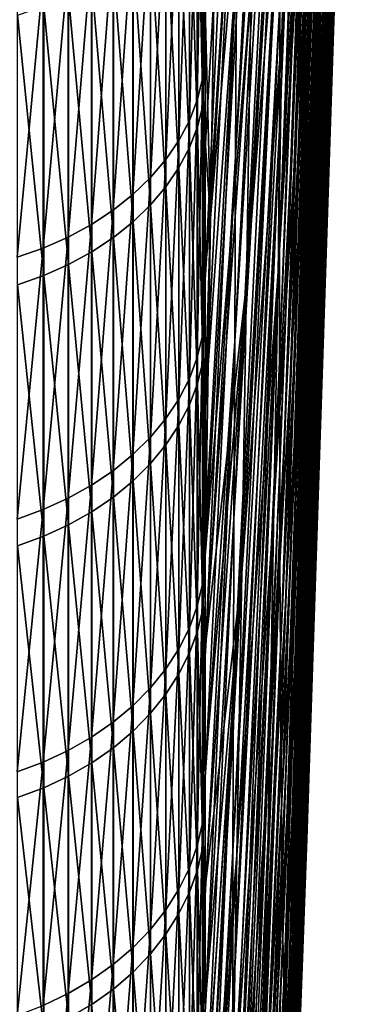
# Model space of a CAD drawing. Header units: metres. Extents: x -2 to 102, y -85 to 102.
# Tile 18 of 256: x 9.48 to 11.7, y -67.21 to -60.83. Entities that reach past the tile are written whole.
import ezdxf

# ---------------------------------------------------------------- set-up
doc = ezdxf.new("R2010")
doc.units = ezdxf.units.M
doc.layers.add('solid_21064300', color=7, linetype='CONTINUOUS')

msp = doc.modelspace()

# ---------------------------------------------------------------- linework, layer by layer
at = {"layer": 'solid_21064300'}
for points in [[(11.696938, -54.48534, -8.336123), (11.474195, -61.057621, -12.351546), (11.492322, -60.209145, -13.671069)], [(11.696938, -54.48534, -8.336123), (11.682098, -55.156536, -7.213046), (11.474195, -61.057621, -12.351546)], [(11.440648, -54.915863, 31.491468), (11.166842, -62.320057, 34.045605), (11.440355, -55.562645, 30.354012)], [(11.440648, -54.915863, 31.491468), (11.167193, -61.544605, 35.409412), (11.166842, -62.320057, 34.045605)], [(11.440648, -54.915863, 31.491468), (11.168246, -60.723225, 36.746063), (11.167193, -61.544605, 35.409412)], [(11.682098, -55.156536, -7.213046), (11.456415, -61.860733, -11.003926), (11.474195, -61.057621, -12.351546)], [(11.682098, -55.156536, -7.213046), (11.667564, -55.789104, -6.067762), (11.456415, -61.860733, -11.003926)], [(11.58741, -55.322388, -19.795031), (11.346919, -61.230598, -24.75367), (11.36975, -59.969227, -26.062994)], [(11.58741, -55.322388, -19.795031), (11.567871, -56.381962, -18.638182), (11.346919, -61.230598, -24.75367)], [(11.440355, -55.562645, 30.354012), (11.166842, -62.320057, 34.045605), (11.167193, -63.048698, 32.656189)], [(11.440648, -56.170307, 29.195229), (11.440355, -55.562645, 30.354012), (11.167193, -63.048698, 32.656189)], [(11.667564, -55.789104, -6.067762), (11.439002, -62.61755, -9.629768), (11.456415, -61.860733, -11.003926)], [(11.667564, -55.789104, -6.067762), (11.653355, -56.382309, -4.901599), (11.439002, -62.61755, -9.629768)], [(11.183969, -55.962452, 42.969013), (10.887685, -60.472775, 49.410976), (10.881687, -61.716564, 48.084751)], [(11.17944, -56.998196, 41.790661), (11.183969, -55.962452, 42.969013), (10.881687, -61.716564, 48.084751)], [(11.184708, -60.877319, -35.627079), (11.439513, -55.930096, -29.725121), (11.416074, -57.317463, -28.550138)], [(11.184708, -60.877319, -35.627079), (11.211687, -59.247536, -36.919437), (11.439513, -55.930096, -29.725121)], [(11.440648, -56.170307, 29.195229), (11.167193, -63.048698, 32.656189), (11.168246, -63.729668, 31.242802)], [(11.441527, -56.738163, 28.01643), (11.440648, -56.170307, 29.195229), (11.168246, -63.729668, 31.242802)], [(11.567871, -56.381962, -18.638182), (11.324342, -62.447029, -23.402483), (11.346919, -61.230598, -24.75367)], [(11.567871, -56.381962, -18.638182), (11.548571, -57.401585, -17.445963), (11.324342, -62.447029, -23.402483)], [(11.653355, -56.382309, -4.901599), (11.421977, -63.327194, -8.230661), (11.439002, -62.61755, -9.629768)], [(11.653355, -56.382309, -4.901599), (11.639483, -56.935463, -3.71591), (11.421977, -63.327194, -8.230661)], [(11.045098, -56.6283, -47.921482), (10.719988, -62.115562, -53.610222), (10.754175, -59.878677, -54.933571)], [(11.045098, -56.6283, -47.921482), (11.014164, -58.64175, -46.704823), (10.719988, -62.115562, -53.610222)], [(11.441527, -56.738163, 28.01643), (11.168246, -63.729668, 31.242802), (11.17, -64.362175, 29.807076)], [(11.442992, -57.265553, 26.818979), (11.441527, -56.738163, 28.01643), (11.17, -64.362175, 29.807076)], [(11.639483, -56.935463, -3.71591), (11.405358, -63.98885, -6.808226), (11.421977, -63.327194, -8.230661)], [(11.639483, -56.935463, -3.71591), (11.625968, -57.447926, -2.51207), (11.405358, -63.98885, -6.808226)], [(11.17944, -56.998196, 41.790661), (10.881687, -61.716564, 48.084751), (10.876475, -62.914856, 46.717278)], [(11.1756, -57.993275, 40.57777), (11.17944, -56.998196, 41.790661), (10.876475, -62.914856, 46.717278)], [(11.442992, -57.265553, 26.818979), (11.17, -64.362175, 29.807076), (11.172452, -64.945496, 28.35067)], [(11.44504, -57.751869, 25.604269), (11.442992, -57.265553, 26.818979), (11.172452, -64.945496, 28.35067)], [(11.1579, -62.462486, -34.280361), (11.416074, -57.317463, -28.550138), (11.392811, -58.664352, -27.328966)], [(11.1579, -62.462486, -34.280361), (11.184708, -60.877319, -35.627079), (11.416074, -57.317463, -28.550138)], [(11.548571, -57.401585, -17.445963), (11.302046, -63.61713, -22.010979), (11.324342, -62.447029, -23.402483)], [(11.548571, -57.401585, -17.445963), (11.529531, -58.380066, -16.219751), (11.302046, -63.61713, -22.010979)], [(11.625968, -57.447926, -2.51207), (11.389167, -64.601746, -5.364106), (11.405358, -63.98885, -6.808226)], [(11.625968, -57.447926, -2.51207), (11.612823, -57.919098, -1.291475), (11.389167, -64.601746, -5.364106)], [(10.952523, -62.538849, -44.069828), (11.238809, -57.574993, -38.155956), (11.211687, -59.247536, -36.919437)], [(10.983294, -60.61269, -45.420444), (11.238809, -57.574993, -38.155956), (10.952523, -62.538849, -44.069828)], [(11.44504, -57.751869, 25.604269), (11.172452, -64.945496, 28.35067), (11.1756, -65.478958, 26.875273)], [(11.447668, -58.196545, 24.373705), (11.44504, -57.751869, 25.604269), (11.1756, -65.478958, 26.875273)], [(10.90201, -57.854439, 51.93367), (10.685864, -61.670647, 55.300346), (10.685863, -62.514938, 54.344154)], [(10.894462, -59.18491, 50.694435), (10.90201, -57.854439, 51.93367), (10.685863, -62.514938, 54.344154)], [(10.90201, -57.854439, 51.93367), (10.685867, -60.811825, 56.243309), (10.685864, -61.670647, 55.300346)], [(11.612823, -57.919098, -1.291475), (11.37342, -65.165169, -3.899973), (11.389167, -64.601746, -5.364106)], [(11.612823, -57.919098, -1.291475), (11.600065, -58.348438, -0.055541), (11.37342, -65.165169, -3.899973)], [(11.1756, -57.993275, 40.57777), (10.876475, -62.914856, 46.717278), (10.872055, -64.066284, 45.310116)], [(11.172452, -58.946529, 39.331738), (11.1756, -57.993275, 40.57777), (10.872055, -64.066284, 45.310116)], [(11.447668, -58.196545, 24.373705), (11.1756, -65.478958, 26.875273), (11.17944, -65.961929, 25.382589)], [(11.450875, -58.599068, 23.128717), (11.447668, -58.196545, 24.373705), (11.17944, -65.961929, 25.382589)], [(11.600065, -58.348438, -0.055541), (11.358136, -65.678482, -2.417521), (11.37342, -65.165169, -3.899973)], [(11.600065, -58.348438, -0.055541), (11.587708, -58.735447, 1.194299), (11.358136, -65.678482, -2.417521)], [(11.529531, -58.380066, -16.219751), (11.280056, -64.739563, -20.580746), (11.302046, -63.61713, -22.010979)], [(11.529531, -58.380066, -16.219751), (11.510775, -59.31628, -14.960968), (11.280056, -64.739563, -20.580746)], [(11.450875, -58.599068, 23.128717), (11.17944, -65.961929, 25.382589), (11.183969, -66.393867, 23.874348)], [(11.454656, -58.958965, 21.870747), (11.450875, -58.599068, 23.128717), (11.183969, -66.393867, 23.874348)], [(11.014164, -58.64175, -46.704823), (10.685865, -64.306023, -52.212357), (10.719988, -62.115562, -53.610222)], [(11.014164, -58.64175, -46.704823), (10.983294, -60.61269, -45.420444), (10.685865, -64.306023, -52.212357)], [(11.131295, -64.001221, -32.880821), (11.392811, -58.664352, -27.328966), (11.36975, -59.969227, -26.062994)], [(11.131295, -64.001221, -32.880821), (11.1579, -62.462486, -34.280361), (11.392811, -58.664352, -27.328966)], [(11.587708, -58.735447, 1.194299), (11.343334, -66.141083, -0.918465), (11.358136, -65.678482, -2.417521)], [(11.587708, -58.735447, 1.194299), (11.575768, -59.079678, 2.456596), (11.343334, -66.141083, -0.918465)], [(11.172452, -58.946529, 39.331738), (10.872055, -64.066284, 45.310116), (10.868431, -65.169533, 43.864868)], [(11.17, -59.856865, 38.054008), (11.172452, -58.946529, 39.331738), (10.868431, -65.169533, 43.864868)], [(11.454656, -58.958965, 21.870747), (11.183969, -66.393867, 23.874348), (11.189179, -66.774261, 22.352289)], [(11.459006, -59.275826, 20.601255), (11.454656, -58.958965, 21.870747), (11.189179, -66.774261, 22.352289)], [(11.575768, -59.079678, 2.456596), (11.32903, -66.552429, 0.59546), (11.343334, -66.141083, -0.918465)], [(11.575768, -59.079678, 2.456596), (11.564256, -59.380726, 3.729886), (11.32903, -66.552429, 0.59546)], [(10.894462, -59.18491, 50.694435), (10.685863, -62.514938, 54.344154), (10.685864, -63.344536, 53.374767)], [(10.887685, -60.472775, 49.410976), (10.894462, -59.18491, 50.694435), (10.685864, -63.344536, 53.374767)], [(10.921887, -64.417999, -42.654537), (11.211687, -59.247536, -36.919437), (11.184708, -60.877319, -35.627079)], [(10.952523, -62.538849, -44.069828), (11.211687, -59.247536, -36.919437), (10.921887, -64.417999, -42.654537)], [(11.459006, -59.275826, 20.601255), (11.189179, -66.774261, 22.352289), (11.195066, -67.102676, 20.81818)], [(11.463923, -59.549278, 19.321712), (11.459006, -59.275826, 20.601255), (11.195066, -67.102676, 20.81818)], [(11.510775, -59.31628, -14.960968), (11.258398, -65.813057, -19.113413), (11.280056, -64.739563, -20.580746)], [(11.510775, -59.31628, -14.960968), (11.492322, -60.209145, -13.671069), (11.258398, -65.813057, -19.113413)], [(11.564256, -59.380726, 3.729886), (11.31524, -66.912056, 2.122504), (11.32903, -66.552429, 0.59546)], [(11.564256, -59.380726, 3.729886), (11.553186, -59.638248, 5.012691), (11.31524, -66.912056, 2.122504)], [(10.634434, -61.35088, 56.205994), (10.66888, -61.214817, 56.081337), (10.66888, -59.493061, 57.904625)], [(10.634434, -59.625301, 58.033333), (10.634434, -61.35088, 56.205994), (10.66888, -59.493061, 57.904625)], [(10.685864, -59.938408, 57.173294), (10.66888, -59.493061, 57.904625), (10.66888, -61.214817, 56.081337)], [(11.463923, -59.549278, 19.321712), (11.195066, -67.102676, 20.81818), (11.201623, -67.378731, 19.273792)], [(11.469397, -59.779007, 18.033604), (11.463923, -59.549278, 19.321712), (11.201623, -67.378731, 19.273792)], [(10.582837, -61.483967, 56.327915), (10.634434, -61.35088, 56.205994), (10.634434, -59.625301, 58.033333)], [(10.582837, -59.754642, 58.159222), (10.582837, -61.483967, 56.327915), (10.634434, -59.625301, 58.033333)], [(10.635035, -59.805885, -57.84354), (10.669239, -59.67321, -57.715218), (10.669239, -61.38916, -55.886574)], [(10.685865, -60.754509, -56.305279), (10.669239, -61.38916, -55.886574), (10.669239, -59.67321, -57.715218)], [(11.553186, -59.638248, 5.012691), (11.301981, -67.219543, 3.6609), (11.31524, -66.912056, 2.122504)], [(11.553186, -59.638248, 5.012691), (11.542573, -59.85194, 6.303525), (11.301981, -67.219543, 3.6609)], [(10.514546, -61.612896, 56.446037), (10.582837, -61.483967, 56.327915), (10.582837, -59.754642, 58.159222)], [(10.514546, -59.879948, 58.281181), (10.514546, -61.612896, 56.446037), (10.582837, -59.754642, 58.159222)], [(10.583675, -59.935669, -57.969067), (10.635035, -59.805885, -57.84354), (10.635035, -61.52565, -56.01083)], [(10.635035, -61.52565, -56.01083), (10.635035, -59.805885, -57.84354), (10.669239, -61.38916, -55.886574)], [(11.469397, -59.779007, 18.033604), (11.201623, -67.378731, 19.273792), (11.208842, -67.602104, 17.720911)], [(11.475424, -59.964745, 16.738422), (11.469397, -59.779007, 18.033604), (11.208842, -67.602104, 17.720911)], [(10.430161, -61.736542, 56.559311), (10.514546, -61.612896, 56.446037), (10.514546, -59.879948, 58.281181)], [(10.430161, -60.000111, 58.398136), (10.430161, -61.736542, 56.559311), (10.514546, -59.879948, 58.281181)], [(10.754175, -59.878677, -54.933571), (10.719988, -62.115562, -53.610222), (10.685865, -60.754509, -56.305279)], [(11.17, -59.856865, 38.054008), (10.868431, -65.169533, 43.864868), (10.865608, -66.223351, 42.383186)], [(11.168246, -60.723225, 36.746063), (11.17, -59.856865, 38.054008), (10.865608, -66.223351, 42.383186)], [(11.542573, -59.85194, 6.303525), (11.289268, -67.474533, 5.208867), (11.301981, -67.219543, 3.6609)], [(11.542573, -59.85194, 6.303525), (11.532427, -60.021557, 7.60089), (11.289268, -67.474533, 5.208867)], [(10.515614, -60.061424, -58.090694), (10.583675, -59.935669, -57.969067), (10.583675, -61.659168, -56.132381)], [(10.583675, -61.659168, -56.132381), (10.583675, -59.935669, -57.969067), (10.635035, -61.52565, -56.01083)], [(10.685867, -60.811825, 56.243309), (10.685864, -59.938408, 57.173294), (10.66888, -61.214817, 56.081337)], [(10.330427, -61.853806, 56.66674), (10.430161, -61.736542, 56.559311), (10.430161, -60.000111, 58.398136)], [(10.330427, -60.114079, 58.50906), (10.330427, -61.853806, 56.66674), (10.430161, -60.000111, 58.398136)], [(11.104924, -65.491768, -31.430063), (11.36975, -59.969227, -26.062994), (11.346919, -61.230598, -24.75367)], [(11.104924, -65.491768, -31.430063), (11.131295, -64.001221, -32.880821), (11.36975, -59.969227, -26.062994)], [(11.475424, -59.964745, 16.738422), (11.208842, -67.602104, 17.720911), (11.216714, -67.772545, 16.161337)], [(11.481997, -60.106274, 15.437671), (11.475424, -59.964745, 16.738422), (11.216714, -67.772545, 16.161337)], [(10.43145, -60.182034, -58.207348), (10.515614, -60.061424, -58.090694), (10.515614, -61.788536, -56.250153)], [(10.515614, -61.788536, -56.250153), (10.515614, -60.061424, -58.090694), (10.583675, -61.659168, -56.132381)], [(11.532427, -60.021557, 7.60089), (11.277115, -67.676735, 6.764615), (11.289268, -67.474533, 5.208867)], [(11.532427, -60.021557, 7.60089), (11.52276, -60.146904, 8.903282), (11.277115, -67.676735, 6.764615)], [(10.216221, -61.963657, 56.76738), (10.330427, -61.853806, 56.66674), (10.330427, -60.114079, 58.50906)], [(10.216221, -60.22084, 58.612972), (10.216221, -61.963657, 56.76738), (10.330427, -60.114079, 58.50906)], [(11.481997, -60.106274, 15.437671), (11.216714, -67.772545, 16.161337), (11.225231, -67.889847, 14.596871)], [(11.489108, -60.203438, 14.132857), (11.481997, -60.106274, 15.437671), (11.225231, -67.889847, 14.596871)], [(10.331923, -60.296444, -58.318001), (10.43145, -60.182034, -58.207348), (10.43145, -61.912617, -56.363113)], [(10.43145, -61.912617, -56.363113), (10.43145, -60.182034, -58.207348), (10.515614, -61.788536, -56.250153)], [(11.52276, -60.146904, 8.903282), (11.265537, -67.825912, 8.326344), (11.277115, -67.676735, 6.764615)], [(11.52276, -60.146904, 8.903282), (11.513585, -60.227833, 10.20919), (11.265537, -67.825912, 8.326344)], [(10.08855, -62.065132, 56.860344), (10.216221, -61.963657, 56.76738), (10.216221, -60.22084, 58.612972)], [(10.08855, -60.319462, 58.708961), (10.08855, -62.065132, 56.860344), (10.216221, -60.22084, 58.612972)], [(11.489108, -60.203438, 14.132857), (11.225231, -67.889847, 14.596871), (11.234384, -67.953873, 13.029325)], [(11.49675, -60.256115, 12.825495), (11.489108, -60.203438, 14.132857), (11.234384, -67.953873, 13.029325)], [(11.49675, -60.256115, 12.825495), (11.234384, -67.953873, 13.029325), (11.244159, -67.964561, 11.460512)], [(11.492322, -60.209145, -13.671069), (11.237096, -66.836372, -17.610655), (11.258398, -65.813057, -19.113413)], [(11.492322, -60.209145, -13.671069), (11.474195, -61.057621, -12.351546), (11.237096, -66.836372, -17.610655)], [(11.504911, -60.264252, 11.5171), (11.49675, -60.256115, 12.825495), (11.244159, -67.964561, 11.460512)], [(11.504911, -60.264252, 11.5171), (11.244159, -67.964561, 11.460512), (11.254548, -67.92189, 9.892246)], [(11.513585, -60.227833, 10.20919), (11.254548, -67.92189, 9.892246), (11.265537, -67.825912, 8.326344)], [(11.513585, -60.227833, 10.20919), (11.504911, -60.264252, 11.5171), (11.254548, -67.92189, 9.892246)], [(9.948537, -62.157333, 56.944813), (10.08855, -62.065132, 56.860344), (10.08855, -60.319462, 58.708961)], [(9.948537, -60.409069, 58.796177), (9.948537, -62.157333, 56.944813), (10.08855, -60.319462, 58.708961)], [(10.217914, -60.403641, -58.421684), (10.331923, -60.296444, -58.318001), (10.331923, -62.030315, -56.470261)], [(10.331923, -62.030315, -56.470261), (10.331923, -60.296444, -58.318001), (10.43145, -61.912617, -56.363113)], [(9.797419, -62.239449, 57.020042), (9.948537, -62.157333, 56.944813), (9.948537, -60.409069, 58.796177)], [(9.797419, -60.488876, 58.873852), (9.797419, -62.239449, 57.020042), (9.948537, -60.409069, 58.796177)], [(10.090423, -60.502682, -58.517475), (10.217914, -60.403641, -58.421684), (10.217914, -62.140594, -56.570656)], [(10.217914, -62.140594, -56.570656), (10.217914, -60.403641, -58.421684), (10.331923, -62.030315, -56.470261)], [(9.636523, -62.310753, 57.085369), (9.797419, -62.239449, 57.020042), (9.797419, -60.488876, 58.873852)], [(9.636523, -60.558174, 58.941299), (9.636523, -62.310753, 57.085369), (9.797419, -60.488876, 58.873852)], [(9.950575, -60.592697, -58.604534), (10.090423, -60.502682, -58.517475), (10.090423, -62.242485, -56.663414)], [(10.090423, -62.242485, -56.663414), (10.090423, -60.502682, -58.517475), (10.217914, -62.140594, -56.570656)], [(10.887685, -60.472775, 49.410976), (10.685864, -63.344536, 53.374767), (10.685866, -64.159042, 52.392815)], [(10.887685, -60.472775, 49.410976), (10.685866, -64.159042, 52.392815), (10.685864, -64.95813, 51.398842)], [(10.881687, -61.716564, 48.084751), (10.887685, -60.472775, 49.410976), (10.685864, -64.95813, 51.398842)], [(9.467271, -62.370625, 57.140221), (9.636523, -62.310753, 57.085369), (9.636523, -60.558174, 58.941299)], [(9.467271, -60.61636, 58.997932), (9.467271, -62.370625, 57.140221), (9.636523, -60.558174, 58.941299)], [(9.799603, -60.67289, -58.682095), (9.950575, -60.592697, -58.604534), (9.950575, -62.335087, -56.747715)], [(9.950575, -62.335087, -56.747715), (9.950575, -60.592697, -58.604534), (10.090423, -62.242485, -56.663414)], [(10.983294, -60.61269, -45.420444), (10.685865, -64.905602, -51.465107), (10.685865, -64.306023, -52.212357)], [(10.983294, -60.61269, -45.420444), (10.952523, -62.538849, -44.069828), (10.685865, -64.905602, -51.465107)], [(9.638835, -60.742554, -58.749474), (9.799603, -60.67289, -58.682095), (9.799603, -62.417587, -56.822819)], [(9.799603, -62.417587, -56.822819), (9.799603, -60.67289, -58.682095), (9.950575, -62.335087, -56.747715)], [(9.469689, -60.801079, -58.80608), (9.638835, -60.742554, -58.749474), (9.638835, -62.489254, -56.888065)], [(9.638835, -62.489254, -56.888065), (9.638835, -60.742554, -58.749474), (9.799603, -62.417587, -56.822819)], [(10.685865, -60.754509, -56.305279), (10.685865, -61.614346, -55.363045), (10.669239, -61.38916, -55.886574)], [(10.719988, -62.115562, -53.610222), (10.685865, -61.614346, -55.363045), (10.685865, -60.754509, -56.305279)], [(11.168246, -60.723225, 36.746063), (10.865608, -66.223351, 42.383186), (10.86359, -67.226524, 40.866756)], [(11.167193, -61.544605, 35.409412), (11.168246, -60.723225, 36.746063), (10.86359, -67.226524, 40.866756)], [(9.469689, -62.549461, -56.942875), (9.469689, -60.801079, -58.80608), (9.638835, -62.489254, -56.888065)], [(10.685864, -61.670647, 55.300346), (10.685867, -60.811825, 56.243309), (10.66888, -61.214817, 56.081337)], [(10.891421, -66.247971, -41.176201), (11.184708, -60.877319, -35.627079), (11.1579, -62.462486, -34.280361)], [(10.921887, -64.417999, -42.654537), (11.184708, -60.877319, -35.627079), (10.891421, -66.247971, -41.176201)], [(11.474195, -61.057621, -12.351546), (11.216173, -67.80835, -16.074188), (11.237096, -66.836372, -17.610655)], [(11.474195, -61.057621, -12.351546), (11.456415, -61.860733, -11.003926), (11.216173, -67.80835, -16.074188)], [(10.634434, -63.020481, 54.32737), (10.66888, -62.880714, 54.206879), (10.66888, -61.214817, 56.081337)], [(10.634434, -61.35088, 56.205994), (10.634434, -63.020481, 54.32737), (10.66888, -61.214817, 56.081337)], [(10.685864, -61.670647, 55.300346), (10.66888, -61.214817, 56.081337), (10.66888, -62.880714, 54.206879)], [(11.078816, -66.932411, -29.929743), (11.346919, -61.230598, -24.75367), (11.324342, -62.447029, -23.402483)], [(11.078816, -66.932411, -29.929743), (11.104924, -65.491768, -31.430063), (11.346919, -61.230598, -24.75367)], [(10.582837, -63.157188, 54.445217), (10.634434, -63.020481, 54.32737), (10.634434, -61.35088, 56.205994)], [(10.582837, -61.483967, 56.327915), (10.582837, -63.157188, 54.445217), (10.634434, -61.35088, 56.205994)], [(10.635035, -61.52565, -56.01083), (10.669239, -61.38916, -55.886574), (10.669239, -63.049095, -54.006939)], [(10.685865, -62.459572, -54.407684), (10.669239, -63.049095, -54.006939), (10.669239, -61.38916, -55.886574)], [(10.685865, -61.614346, -55.363045), (10.685865, -62.459572, -54.407684), (10.669239, -61.38916, -55.886574)], [(10.514546, -63.289631, 54.559387), (10.582837, -63.157188, 54.445217), (10.582837, -61.483967, 56.327915)], [(10.514546, -61.612896, 56.446037), (10.514546, -63.289631, 54.559387), (10.582837, -61.483967, 56.327915)], [(10.583675, -61.659168, -56.132381), (10.635035, -61.52565, -56.01083), (10.635035, -63.189278, -54.127018)], [(10.635035, -63.189278, -54.127018), (10.635035, -61.52565, -56.01083), (10.669239, -63.049095, -54.006939)], [(11.167193, -61.544605, 35.409412), (10.861974, -69.076439, 37.736629), (11.157888, -62.528904, 34.159698)], [(11.167193, -61.544605, 35.409412), (10.862378, -68.177917, 39.317318), (10.861974, -69.076439, 37.736629)], [(11.167193, -61.544605, 35.409412), (10.86359, -67.226524, 40.866756), (10.862378, -68.177917, 39.317318)], [(11.167193, -61.544605, 35.409412), (11.157888, -62.528904, 34.159698), (11.166842, -62.320057, 34.045605)], [(10.430161, -63.416637, 54.668877), (10.514546, -63.289631, 54.559387), (10.514546, -61.612896, 56.446037)], [(10.430161, -61.736542, 56.559311), (10.430161, -63.416637, 54.668877), (10.514546, -61.612896, 56.446037)], [(10.515614, -61.788536, -56.250153), (10.583675, -61.659168, -56.132381), (10.583675, -63.326405, -54.24448)], [(10.583675, -63.326405, -54.24448), (10.583675, -61.659168, -56.132381), (10.635035, -63.189278, -54.127018)], [(10.685863, -62.514938, 54.344154), (10.685864, -61.670647, 55.300346), (10.66888, -62.880714, 54.206879)], [(10.719988, -62.115562, -53.610222), (10.685865, -62.459572, -54.407684), (10.685865, -61.614346, -55.363045)], [(10.881687, -61.716564, 48.084751), (10.685864, -64.95813, 51.398842), (10.685863, -65.741989, 50.392391)], [(10.876475, -62.914856, 46.717278), (10.881687, -61.716564, 48.084751), (10.685863, -65.741989, 50.392391)], [(10.330427, -63.537094, 54.772717), (10.430161, -63.416637, 54.668877), (10.430161, -61.736542, 56.559311)], [(10.330427, -61.853806, 56.66674), (10.330427, -63.537094, 54.772717), (10.430161, -61.736542, 56.559311)], [(10.43145, -61.912617, -56.363113), (10.515614, -61.788536, -56.250153), (10.515614, -63.459274, -54.358292)], [(10.515614, -63.459274, -54.358292), (10.515614, -61.788536, -56.250153), (10.583675, -63.326405, -54.24448)], [(10.216221, -63.649937, 54.869995), (10.330427, -63.537094, 54.772717), (10.330427, -61.853806, 56.66674)], [(10.216221, -61.963657, 56.76738), (10.216221, -63.649937, 54.869995), (10.330427, -61.853806, 56.66674)], [(11.456415, -61.860733, -11.003926), (11.195655, -68.727882, -14.505764), (11.216173, -67.80835, -16.074188)], [(11.456415, -61.860733, -11.003926), (11.439002, -62.61755, -9.629768), (11.195655, -68.727882, -14.505764)], [(10.331923, -62.030315, -56.470261), (10.43145, -61.912617, -56.363113), (10.43145, -63.586708, -54.467449)], [(10.43145, -63.586708, -54.467449), (10.43145, -61.912617, -56.363113), (10.515614, -63.459274, -54.358292)], [(10.08855, -63.754169, 54.95985), (10.216221, -63.649937, 54.869995), (10.216221, -61.963657, 56.76738)], [(10.08855, -62.065132, 56.860344), (10.08855, -63.754169, 54.95985), (10.216221, -61.963657, 56.76738)], [(10.217914, -62.140594, -56.570656), (10.331923, -62.030315, -56.470261), (10.331923, -63.707588, -54.570995)], [(10.331923, -63.707588, -54.570995), (10.331923, -62.030315, -56.470261), (10.43145, -63.586708, -54.467449)], [(9.948537, -63.848881, 55.041496), (10.08855, -63.754169, 54.95985), (10.08855, -62.065132, 56.860344)], [(9.948537, -62.157333, 56.944813), (9.948537, -63.848881, 55.041496), (10.08855, -62.065132, 56.860344)], [(10.719988, -62.115562, -53.610222), (10.685865, -64.306023, -52.212357), (10.685865, -64.1054, -52.458485)], [(10.719988, -62.115562, -53.610222), (10.685865, -64.1054, -52.458485), (10.685865, -63.289989, -53.439423)], [(10.719988, -62.115562, -53.610222), (10.685865, -63.289989, -53.439423), (10.685865, -62.459572, -54.407684)], [(9.797419, -63.933231, 55.114212), (9.948537, -63.848881, 55.041496), (9.948537, -62.157333, 56.944813)], [(9.797419, -62.239449, 57.020042), (9.797419, -63.933231, 55.114212), (9.948537, -62.157333, 56.944813)], [(10.090423, -62.242485, -56.663414), (10.217914, -62.140594, -56.570656), (10.217914, -63.82085, -54.668015)], [(10.217914, -63.82085, -54.668015), (10.217914, -62.140594, -56.570656), (10.331923, -63.707588, -54.570995)], [(9.636523, -64.006477, 55.177353), (9.797419, -63.933231, 55.114212), (9.797419, -62.239449, 57.020042)], [(9.636523, -62.310753, 57.085369), (9.636523, -64.006477, 55.177353), (9.797419, -62.239449, 57.020042)], [(9.950575, -62.335087, -56.747715), (10.090423, -62.242485, -56.663414), (10.090423, -63.925495, -54.757652)], [(10.090423, -63.925495, -54.757652), (10.090423, -62.242485, -56.663414), (10.217914, -63.82085, -54.668015)], [(9.467271, -64.067978, 55.23037), (9.636523, -64.006477, 55.177353), (9.636523, -62.310753, 57.085369)], [(9.467271, -62.370625, 57.140221), (9.467271, -64.067978, 55.23037), (9.636523, -62.310753, 57.085369)], [(9.799603, -62.417587, -56.822819), (9.950575, -62.335087, -56.747715), (9.950575, -64.020599, -54.839119)], [(9.950575, -64.020599, -54.839119), (9.950575, -62.335087, -56.747715), (10.090423, -63.925495, -54.757652)], [(11.166842, -62.320057, 34.045605), (11.157888, -62.528904, 34.159698), (10.862378, -69.921066, 36.126499)], [(11.167193, -63.048698, 32.656189), (11.166842, -62.320057, 34.045605), (10.862378, -69.921066, 36.126499)], [(9.638835, -62.489254, -56.888065), (9.799603, -62.417587, -56.822819), (9.799603, -64.105331, -54.911697)], [(9.799603, -64.105331, -54.911697), (9.799603, -62.417587, -56.822819), (9.950575, -64.020599, -54.839119)], [(9.469689, -62.549461, -56.942875), (9.638835, -62.489254, -56.888065), (9.638835, -64.17894, -54.974747)], [(9.638835, -64.17894, -54.974747), (9.638835, -62.489254, -56.888065), (9.799603, -64.105331, -54.911697)], [(10.685865, -62.459572, -54.407684), (10.685865, -63.289989, -53.439423), (10.669239, -63.049095, -54.006939)], [(10.861161, -68.026649, -39.636532), (11.1579, -62.462486, -34.280361), (11.131295, -64.001221, -32.880821)], [(10.891421, -66.247971, -41.176201), (11.1579, -62.462486, -34.280361), (10.861161, -68.026649, -39.636532)], [(11.053002, -68.321526, -28.381573), (11.324342, -62.447029, -23.402483), (11.302046, -63.61713, -22.010979)], [(11.053002, -68.321526, -28.381573), (11.078816, -66.932411, -29.929743), (11.324342, -62.447029, -23.402483)], [(9.469689, -64.240768, -55.027714), (9.469689, -62.549461, -56.942875), (9.638835, -64.17894, -54.974747)], [(10.685864, -63.344536, 53.374767), (10.685863, -62.514938, 54.344154), (10.66888, -62.880714, 54.206879)], [(10.952523, -62.538849, -44.069828), (10.685865, -66.459656, -49.441975), (10.685865, -65.690414, -50.459522)], [(10.952523, -62.538849, -44.069828), (10.921887, -64.417999, -42.654537), (10.685865, -66.459656, -49.441975)], [(10.952523, -62.538849, -44.069828), (10.685865, -65.690414, -50.459522), (10.685865, -64.905602, -51.465107)], [(11.157888, -62.528904, 34.159698), (10.861974, -69.076439, 37.736629), (10.862378, -69.921066, 36.126499)], [(11.439002, -62.61755, -9.629768), (11.175565, -69.593925, -12.907173), (11.195655, -68.727882, -14.505764)], [(11.439002, -62.61755, -9.629768), (11.421977, -63.327194, -8.230661), (11.175565, -69.593925, -12.907173)], [(10.634434, -64.632584, 52.399174), (10.66888, -64.489243, 52.282963), (10.66888, -62.880714, 54.206879)], [(10.634434, -63.020481, 54.32737), (10.634434, -64.632584, 52.399174), (10.66888, -62.880714, 54.206879)], [(10.685864, -63.344536, 53.374767), (10.66888, -62.880714, 54.206879), (10.66888, -64.489243, 52.282963)], [(10.876475, -62.914856, 46.717278), (10.685863, -65.741989, 50.392391), (10.685865, -66.510353, 49.373768)], [(10.876475, -62.914856, 46.717278), (10.685865, -66.510353, 49.373768), (10.685866, -67.262794, 48.343647)], [(10.872055, -64.066284, 45.310116), (10.876475, -62.914856, 46.717278), (10.685866, -67.262794, 48.343647)], [(10.582837, -64.772789, 52.51284), (10.634434, -64.632584, 52.399174), (10.634434, -63.020481, 54.32737)], [(10.582837, -63.157188, 54.445217), (10.582837, -64.772789, 52.51284), (10.634434, -63.020481, 54.32737)], [(10.635035, -63.189278, -54.127018), (10.669239, -63.049095, -54.006939), (10.669239, -64.651505, -52.078026)], [(10.685865, -64.306023, -52.212357), (10.669239, -64.651505, -52.078026), (10.669239, -63.049095, -54.006939)], [(10.685865, -64.1054, -52.458485), (10.685865, -64.306023, -52.212357), (10.669239, -63.049095, -54.006939)], [(10.685865, -63.289989, -53.439423), (10.685865, -64.1054, -52.458485), (10.669239, -63.049095, -54.006939)], [(11.167193, -63.048698, 32.656189), (10.862378, -69.921066, 36.126499), (10.86359, -70.710838, 34.488766)], [(11.168246, -63.729668, 31.242802), (11.167193, -63.048698, 32.656189), (10.86359, -70.710838, 34.488766)], [(10.514546, -64.908615, 52.622959), (10.582837, -64.772789, 52.51284), (10.582837, -63.157188, 54.445217)], [(10.514546, -63.289631, 54.559387), (10.514546, -64.908615, 52.622959), (10.582837, -63.157188, 54.445217)], [(10.583675, -63.326405, -54.24448), (10.635035, -63.189278, -54.127018), (10.635035, -64.79525, -52.193817)], [(10.635035, -64.79525, -52.193817), (10.635035, -63.189278, -54.127018), (10.669239, -64.651505, -52.078026)], [(10.430161, -65.038872, 52.728561), (10.514546, -64.908615, 52.622959), (10.514546, -63.289631, 54.559387)], [(10.430161, -63.416637, 54.668877), (10.430161, -65.038872, 52.728561), (10.514546, -63.289631, 54.559387)], [(10.515614, -63.459274, -54.358292), (10.583675, -63.326405, -54.24448), (10.583675, -64.93586, -52.307083)], [(10.583675, -64.93586, -52.307083), (10.583675, -63.326405, -54.24448), (10.635035, -64.79525, -52.193817)], [(11.421977, -63.327194, -8.230661), (11.155925, -70.405472, -11.28024), (11.175565, -69.593925, -12.907173)], [(11.421977, -63.327194, -8.230661), (11.405358, -63.98885, -6.808226), (11.155925, -70.405472, -11.28024)], [(10.685866, -64.159042, 52.392815), (10.685864, -63.344536, 53.374767), (10.66888, -64.489243, 52.282963)], [(10.330427, -65.162407, 52.828716), (10.430161, -65.038872, 52.728561), (10.430161, -63.416637, 54.668877)], [(10.330427, -63.537094, 54.772717), (10.330427, -65.162407, 52.828716), (10.430161, -63.416637, 54.668877)], [(10.43145, -63.586708, -54.467449), (10.515614, -63.459274, -54.358292), (10.515614, -65.072105, -52.416828)], [(10.515614, -65.072105, -52.416828), (10.515614, -63.459274, -54.358292), (10.583675, -64.93586, -52.307083)], [(10.216221, -65.278137, 52.922539), (10.330427, -65.162407, 52.828716), (10.330427, -63.537094, 54.772717)], [(10.216221, -63.649937, 54.869995), (10.216221, -65.278137, 52.922539), (10.330427, -63.537094, 54.772717)], [(10.331923, -63.707588, -54.570995), (10.43145, -63.586708, -54.467449), (10.43145, -65.202782, -52.522091)], [(10.43145, -65.202782, -52.522091), (10.43145, -63.586708, -54.467449), (10.515614, -65.072105, -52.416828)], [(11.027512, -69.657501, -26.787325), (11.302046, -63.61713, -22.010979), (11.280056, -64.739563, -20.580746)], [(11.027512, -69.657501, -26.787325), (11.053002, -68.321526, -28.381573), (11.302046, -63.61713, -22.010979)], [(10.08855, -65.38504, 53.009209), (10.216221, -65.278137, 52.922539), (10.216221, -63.649937, 54.869995)], [(10.08855, -63.754169, 54.95985), (10.08855, -65.38504, 53.009209), (10.216221, -63.649937, 54.869995)], [(10.217914, -63.82085, -54.668015), (10.331923, -63.707588, -54.570995), (10.331923, -65.326736, -52.621937)], [(10.331923, -65.326736, -52.621937), (10.331923, -63.707588, -54.570995), (10.43145, -65.202782, -52.522091)], [(9.948537, -65.48217, 53.087955), (10.08855, -65.38504, 53.009209), (10.08855, -63.754169, 54.95985)], [(9.948537, -63.848881, 55.041496), (9.948537, -65.48217, 53.087955), (10.08855, -63.754169, 54.95985)], [(11.168246, -63.729668, 31.242802), (10.86359, -70.710838, 34.488766), (10.865608, -71.444847, 32.825294)], [(11.17, -64.362175, 29.807076), (11.168246, -63.729668, 31.242802), (10.865608, -71.444847, 32.825294)], [(10.090423, -63.925495, -54.757652), (10.217914, -63.82085, -54.668015), (10.217914, -65.442879, -52.715492)], [(10.217914, -65.442879, -52.715492), (10.217914, -63.82085, -54.668015), (10.331923, -65.326736, -52.621937)], [(9.797419, -65.56868, 53.158089), (9.948537, -65.48217, 53.087955), (9.948537, -63.848881, 55.041496)], [(9.797419, -63.933231, 55.114212), (9.797419, -65.56868, 53.158089), (9.948537, -63.848881, 55.041496)], [(9.636523, -65.643799, 53.21899), (9.797419, -65.56868, 53.158089), (9.797419, -63.933231, 55.114212)], [(9.636523, -64.006477, 55.177353), (9.636523, -65.643799, 53.21899), (9.797419, -63.933231, 55.114212)], [(9.950575, -64.020599, -54.839119), (10.090423, -63.925495, -54.757652), (10.090423, -65.550179, -52.801926)], [(10.090423, -65.550179, -52.801926), (10.090423, -63.925495, -54.757652), (10.217914, -65.442879, -52.715492)], [(9.467271, -65.706871, 53.270126), (9.636523, -65.643799, 53.21899), (9.636523, -64.006477, 55.177353)], [(9.467271, -64.067978, 55.23037), (9.467271, -65.706871, 53.270126), (9.636523, -64.006477, 55.177353)], [(9.799603, -64.105331, -54.911697), (9.950575, -64.020599, -54.839119), (9.950575, -65.647705, -52.880486)], [(9.950575, -65.647705, -52.880486), (9.950575, -64.020599, -54.839119), (10.090423, -65.550179, -52.801926)], [(10.831141, -69.751976, -38.037308), (11.131295, -64.001221, -32.880821), (11.104924, -65.491768, -31.430063)], [(10.861161, -68.026649, -39.636532), (11.131295, -64.001221, -32.880821), (10.831141, -69.751976, -38.037308)], [(11.405358, -63.98885, -6.808226), (11.136758, -71.161613, -9.62682), (11.155925, -70.405472, -11.28024)], [(11.405358, -63.98885, -6.808226), (11.389167, -64.601746, -5.364106), (11.136758, -71.161613, -9.62682)], [(10.872055, -64.066284, 45.310116), (10.685866, -67.262794, 48.343647), (10.685864, -67.999077, 47.302479)], [(10.868431, -65.169533, 43.864868), (10.872055, -64.066284, 45.310116), (10.685864, -67.999077, 47.302479)], [(9.638835, -64.17894, -54.974747), (9.799603, -64.105331, -54.911697), (9.799603, -65.734589, -52.95047)], [(9.799603, -65.734589, -52.95047), (9.799603, -64.105331, -54.911697), (9.950575, -65.647705, -52.880486)], [(10.685864, -64.95813, 51.398842), (10.685866, -64.159042, 52.392815), (10.66888, -64.489243, 52.282963)], [(9.469689, -64.240768, -55.027714), (9.638835, -64.17894, -54.974747), (9.638835, -65.810059, -53.011269)], [(9.638835, -65.810059, -53.011269), (9.638835, -64.17894, -54.974747), (9.799603, -65.734589, -52.95047)], [(9.469689, -65.873466, -53.06234), (9.469689, -64.240768, -55.027714), (9.638835, -65.810059, -53.011269)], [(10.685865, -64.306023, -52.212357), (10.685865, -64.905602, -51.465107), (10.669239, -64.651505, -52.078026)], [(11.17, -64.362175, 29.807076), (10.865608, -71.444847, 32.825294), (10.868431, -72.122261, 31.137983)], [(11.172452, -64.945496, 28.35067), (11.17, -64.362175, 29.807076), (10.868431, -72.122261, 31.137983)], [(10.921887, -64.417999, -42.654537), (10.685865, -68.672104, -46.319942), (10.685865, -67.950676, -47.371937)], [(10.921887, -64.417999, -42.654537), (10.891421, -66.247971, -41.176201), (10.685865, -68.672104, -46.319942)], [(10.921887, -64.417999, -42.654537), (10.685865, -67.950676, -47.371937), (10.685865, -67.213135, -48.412697)], [(10.921887, -64.417999, -42.654537), (10.685865, -67.213135, -48.412697), (10.685865, -66.459656, -49.441975)], [(10.634434, -66.185707, 50.423168), (10.66888, -66.038925, 50.31134), (10.66888, -64.489243, 52.282963)], [(10.634434, -64.632584, 52.399174), (10.634434, -66.185707, 50.423168), (10.66888, -64.489243, 52.282963)], [(10.685864, -64.95813, 51.398842), (10.66888, -64.489243, 52.282963), (10.66888, -66.038925, 50.31134)], [(11.389167, -64.601746, -5.364106), (11.118085, -71.861481, -7.9488), (11.136758, -71.161613, -9.62682)], [(11.389167, -64.601746, -5.364106), (11.37342, -65.165169, -3.899973), (11.118085, -71.861481, -7.9488)], [(10.582837, -66.329285, 50.532547), (10.634434, -66.185707, 50.423168), (10.634434, -64.632584, 52.399174)], [(10.582837, -64.772789, 52.51284), (10.582837, -66.329285, 50.532547), (10.634434, -64.632584, 52.399174)], [(10.635035, -64.79525, -52.193817), (10.669239, -64.651505, -52.078026), (10.669239, -66.194923, -50.101597)], [(10.685865, -65.690414, -50.459522), (10.669239, -66.194923, -50.101597), (10.669239, -64.651505, -52.078026)], [(10.685865, -64.905602, -51.465107), (10.685865, -65.690414, -50.459522), (10.669239, -64.651505, -52.078026)], [(10.514546, -66.468376, 50.638515), (10.582837, -66.329285, 50.532547), (10.582837, -64.772789, 52.51284)], [(10.514546, -64.908615, 52.622959), (10.514546, -66.468376, 50.638515), (10.582837, -64.772789, 52.51284)], [(10.583675, -64.93586, -52.307083), (10.635035, -64.79525, -52.193817), (10.635035, -66.342102, -50.21299)], [(10.635035, -66.342102, -50.21299), (10.635035, -64.79525, -52.193817), (10.669239, -66.194923, -50.101597)], [(11.002373, -70.938828, -25.148823), (11.280056, -64.739563, -20.580746), (11.258398, -65.813057, -19.113413)], [(11.002373, -70.938828, -25.148823), (11.027512, -69.657501, -26.787325), (11.280056, -64.739563, -20.580746)], [(10.430161, -66.601761, 50.740135), (10.514546, -66.468376, 50.638515), (10.514546, -64.908615, 52.622959)], [(10.430161, -65.038872, 52.728561), (10.430161, -66.601761, 50.740135), (10.514546, -64.908615, 52.622959)], [(10.515614, -65.072105, -52.416828), (10.583675, -64.93586, -52.307083), (10.583675, -66.486069, -50.32196)], [(10.583675, -66.486069, -50.32196), (10.583675, -64.93586, -52.307083), (10.635035, -66.342102, -50.21299)], [(10.685863, -65.741989, 50.392391), (10.685864, -64.95813, 51.398842), (10.66888, -66.038925, 50.31134)], [(11.172452, -64.945496, 28.35067), (10.868431, -72.122261, 31.137983), (10.872055, -72.74231, 29.428761)], [(11.1756, -65.478958, 26.875273), (11.172452, -64.945496, 28.35067), (10.872055, -72.74231, 29.428761)], [(10.330427, -66.728264, 50.836514), (10.430161, -66.601761, 50.740135), (10.430161, -65.038872, 52.728561)], [(10.330427, -65.162407, 52.828716), (10.330427, -66.728264, 50.836514), (10.430161, -65.038872, 52.728561)], [(10.43145, -65.202782, -52.522091), (10.515614, -65.072105, -52.416828), (10.515614, -66.625565, -50.42754)], [(10.515614, -66.625565, -50.42754), (10.515614, -65.072105, -52.416828), (10.583675, -66.486069, -50.32196)], [(10.216221, -66.846779, 50.9268), (10.330427, -66.728264, 50.836514), (10.330427, -65.162407, 52.828716)], [(10.216221, -65.278137, 52.922539), (10.216221, -66.846779, 50.9268), (10.330427, -65.162407, 52.828716)], [(10.868431, -65.169533, 43.864868), (10.685864, -67.999077, 47.302479), (10.685863, -68.719421, 46.249763)], [(10.868431, -65.169533, 43.864868), (10.685863, -68.719421, 46.249763), (10.685865, -69.423515, 45.185966)], [(10.865608, -66.223351, 42.383186), (10.868431, -65.169533, 43.864868), (10.685865, -69.423515, 45.185966)], [(11.37342, -65.165169, -3.899973), (11.099929, -72.50428, -6.248094), (11.118085, -71.861481, -7.9488)], [(11.37342, -65.165169, -3.899973), (11.358136, -65.678482, -2.417521), (11.099929, -72.50428, -6.248094)], [(10.331923, -65.326736, -52.621937), (10.43145, -65.202782, -52.522091), (10.43145, -66.759361, -50.528809)], [(10.43145, -66.759361, -50.528809), (10.43145, -65.202782, -52.522091), (10.515614, -66.625565, -50.42754)], [(10.08855, -66.956245, 51.010197), (10.216221, -66.846779, 50.9268), (10.216221, -65.278137, 52.922539)], [(10.08855, -65.38504, 53.009209), (10.08855, -66.956245, 51.010197), (10.216221, -65.278137, 52.922539)], [(10.217914, -65.442879, -52.715492), (10.331923, -65.326736, -52.621937), (10.331923, -66.886276, -50.624866)], [(10.331923, -66.886276, -50.624866), (10.331923, -65.326736, -52.621937), (10.43145, -66.759361, -50.528809)], [(9.948537, -67.055717, 51.085976), (10.08855, -66.956245, 51.010197), (10.08855, -65.38504, 53.009209)], [(9.948537, -65.48217, 53.087955), (9.948537, -67.055717, 51.085976), (10.08855, -65.38504, 53.009209)], [(9.797419, -67.144302, 51.153465), (9.948537, -67.055717, 51.085976), (9.948537, -65.48217, 53.087955)], [(9.797419, -65.56868, 53.158089), (9.797419, -67.144302, 51.153465), (9.948537, -65.48217, 53.087955)], [(10.090423, -65.550179, -52.801926), (10.217914, -65.442879, -52.715492), (10.217914, -67.005188, -50.714867)], [(10.217914, -67.005188, -50.714867), (10.217914, -65.442879, -52.715492), (10.331923, -66.886276, -50.624866)], [(10.801396, -71.421974, -36.380375), (11.104924, -65.491768, -31.430063), (11.078816, -66.932411, -29.929743)], [(10.831141, -69.751976, -38.037308), (11.104924, -65.491768, -31.430063), (10.801396, -71.421974, -36.380375)], [(11.1756, -65.478958, 26.875273), (10.872055, -72.74231, 29.428761), (10.876475, -73.304276, 27.699574)], [(11.17944, -65.961929, 25.382589), (11.1756, -65.478958, 26.875273), (10.876475, -73.304276, 27.699574)], [(9.950575, -65.647705, -52.880486), (10.090423, -65.550179, -52.801926), (10.090423, -67.115051, -50.798023)], [(10.090423, -67.115051, -50.798023), (10.090423, -65.550179, -52.801926), (10.217914, -67.005188, -50.714867)], [(9.636523, -67.22123, 51.21207), (9.797419, -67.144302, 51.153465), (9.797419, -65.56868, 53.158089)], [(9.636523, -65.643799, 53.21899), (9.636523, -67.22123, 51.21207), (9.797419, -65.56868, 53.158089)], [(9.467271, -67.285812, 51.261276), (9.636523, -67.22123, 51.21207), (9.636523, -65.643799, 53.21899)], [(9.467271, -65.706871, 53.270126), (9.467271, -67.285812, 51.261276), (9.636523, -65.643799, 53.21899)], [(9.799603, -65.734589, -52.95047), (9.950575, -65.647705, -52.880486), (9.950575, -67.214905, -50.8736)], [(9.950575, -67.214905, -50.8736), (9.950575, -65.647705, -52.880486), (10.090423, -67.115051, -50.798023)], [(10.685865, -65.690414, -50.459522), (10.685865, -66.459656, -49.441975), (10.669239, -66.194923, -50.101597)], [(11.358136, -65.678482, -2.417521), (11.08231, -73.089272, -4.526644), (11.099929, -72.50428, -6.248094)], [(11.358136, -65.678482, -2.417521), (11.343334, -66.141083, -0.918465), (11.08231, -73.089272, -4.526644)], [(9.638835, -65.810059, -53.011269), (9.799603, -65.734589, -52.95047), (9.799603, -67.303864, -50.940929)], [(9.799603, -67.303864, -50.940929), (9.799603, -65.734589, -52.95047), (9.950575, -67.214905, -50.8736)], [(10.685865, -66.510353, 49.373768), (10.685863, -65.741989, 50.392391), (10.66888, -66.038925, 50.31134)], [(9.469689, -65.873466, -53.06234), (9.638835, -65.810059, -53.011269), (9.638835, -67.381142, -50.99942)], [(9.638835, -67.381142, -50.99942), (9.638835, -65.810059, -53.011269), (9.799603, -67.303864, -50.940929)], [(10.977613, -72.164032, -23.467937), (11.258398, -65.813057, -19.113413), (11.237096, -66.836372, -17.610655)], [(10.977613, -72.164032, -23.467937), (11.002373, -70.938828, -25.148823), (11.258398, -65.813057, -19.113413)], [(9.469689, -67.44606, -51.048557), (9.469689, -65.873466, -53.06234), (9.638835, -67.381142, -50.99942)], [(11.17944, -65.961929, 25.382589), (10.876475, -73.304276, 27.699574), (10.881687, -73.807526, 25.952396)], [(11.183969, -66.393867, 23.874348), (11.17944, -65.961929, 25.382589), (10.881687, -73.807526, 25.952396)], [(10.634434, -67.678444, 48.401157), (10.66888, -67.528351, 48.293812), (10.66888, -66.038925, 50.31134)], [(10.634434, -66.185707, 50.423168), (10.634434, -67.678444, 48.401157), (10.66888, -66.038925, 50.31134)], [(10.685865, -66.510353, 49.373768), (10.66888, -66.038925, 50.31134), (10.66888, -67.528351, 48.293812)], [(10.582837, -67.825256, 48.506149), (10.634434, -67.678444, 48.401157), (10.634434, -66.185707, 50.423168)], [(10.582837, -66.329285, 50.532547), (10.582837, -67.825256, 48.506149), (10.634434, -66.185707, 50.423168)], [(10.635035, -66.342102, -50.21299), (10.669239, -66.194923, -50.101597), (10.669239, -67.677948, -48.079453)], [(10.685865, -67.213135, -48.412697), (10.669239, -67.677948, -48.079453), (10.669239, -66.194923, -50.101597)], [(10.685865, -66.459656, -49.441975), (10.685865, -67.213135, -48.412697), (10.669239, -66.194923, -50.101597)], [(11.343334, -66.141083, -0.918465), (11.065247, -73.615784, -2.786413), (11.08231, -73.089272, -4.526644)], [(11.343334, -66.141083, -0.918465), (11.32903, -66.552429, 0.59546), (11.065247, -73.615784, -2.786413)], [(10.865608, -66.223351, 42.383186), (10.685865, -69.423515, 45.185966), (10.685865, -70.110977, 44.111725)], [(10.86359, -67.226524, 40.866756), (10.865608, -66.223351, 42.383186), (10.685865, -70.110977, 44.111725)], [(10.891421, -66.247971, -41.176201), (10.685865, -70.065933, -44.183247), (10.685865, -69.377243, -45.256962)], [(10.891421, -66.247971, -41.176201), (10.861161, -68.026649, -39.636532), (10.685865, -70.065933, -44.183247)], [(10.891421, -66.247971, -41.176201), (10.685865, -69.377243, -45.256962), (10.685865, -68.672104, -46.319942)], [(10.514546, -67.967491, 48.607868), (10.582837, -67.825256, 48.506149), (10.582837, -66.329285, 50.532547)], [(10.514546, -66.468376, 50.638515), (10.514546, -67.967491, 48.607868), (10.582837, -66.329285, 50.532547)], [(10.583675, -66.486069, -50.32196), (10.635035, -66.342102, -50.21299), (10.635035, -67.828415, -48.186352)], [(10.635035, -67.828415, -48.186352), (10.635035, -66.342102, -50.21299), (10.669239, -67.677948, -48.079453)], [(11.183969, -66.393867, 23.874348), (10.881687, -73.807526, 25.952396), (10.887685, -74.25148, 24.189222)], [(11.189179, -66.774261, 22.352289), (11.183969, -66.393867, 23.874348), (10.887685, -74.25148, 24.189222)], [(10.430161, -68.103882, 48.70541), (10.514546, -67.967491, 48.607868), (10.514546, -66.468376, 50.638515)], [(10.430161, -66.601761, 50.740135), (10.430161, -68.103882, 48.70541), (10.514546, -66.468376, 50.638515)], [(10.515614, -66.625565, -50.42754), (10.583675, -66.486069, -50.32196), (10.583675, -67.975616, -48.29092)], [(10.583675, -67.975616, -48.29092), (10.583675, -66.486069, -50.32196), (10.635035, -67.828415, -48.186352)], [(10.685866, -67.262794, 48.343647), (10.685865, -66.510353, 49.373768), (10.66888, -67.528351, 48.293812)], [(11.32903, -66.552429, 0.59546), (11.04876, -74.083229, -1.029387), (11.065247, -73.615784, -2.786413)], [(11.32903, -66.552429, 0.59546), (11.31524, -66.912056, 2.122504), (11.04876, -74.083229, -1.029387)], [(10.330427, -68.233238, 48.797924), (10.430161, -68.103882, 48.70541), (10.430161, -66.601761, 50.740135)], [(10.330427, -66.728264, 50.836514), (10.330427, -68.233238, 48.797924), (10.430161, -66.601761, 50.740135)], [(10.43145, -66.759361, -50.528809), (10.515614, -66.625565, -50.42754), (10.515614, -68.118233, -48.392242)], [(10.515614, -68.118233, -48.392242), (10.515614, -66.625565, -50.42754), (10.583675, -67.975616, -48.29092)], [(10.216221, -68.354424, 48.88459), (10.330427, -68.233238, 48.797924), (10.330427, -66.728264, 50.836514)], [(10.216221, -66.846779, 50.9268), (10.216221, -68.354424, 48.88459), (10.330427, -66.728264, 50.836514)], [(10.331923, -66.886276, -50.624866), (10.43145, -66.759361, -50.528809), (10.43145, -68.255028, -48.489422)], [(10.43145, -68.255028, -48.489422), (10.43145, -66.759361, -50.528809), (10.515614, -68.118233, -48.392242)], [(11.189179, -66.774261, 22.352289), (10.887685, -74.25148, 24.189222), (10.894462, -74.635643, 22.412064)], [(11.195066, -67.102676, 20.81818), (11.189179, -66.774261, 22.352289), (10.894462, -74.635643, 22.412064)], [(10.953264, -73.331718, -21.746588), (11.237096, -66.836372, -17.610655), (11.216173, -67.80835, -16.074188)], [(10.953264, -73.331718, -21.746588), (10.977613, -72.164032, -23.467937), (11.237096, -66.836372, -17.610655)], [(10.08855, -68.466362, 48.964645), (10.216221, -68.354424, 48.88459), (10.216221, -66.846779, 50.9268)], [(10.08855, -66.956245, 51.010197), (10.08855, -68.466362, 48.964645), (10.216221, -66.846779, 50.9268)], [(10.217914, -67.005188, -50.714867), (10.331923, -66.886276, -50.624866), (10.331923, -68.384781, -48.5816)], [(10.331923, -68.384781, -48.5816), (10.331923, -66.886276, -50.624866), (10.43145, -68.255028, -48.489422)], [(9.948537, -68.568077, 49.037384), (10.08855, -68.466362, 48.964645), (10.08855, -66.956245, 51.010197)], [(9.948537, -67.055717, 51.085976), (9.948537, -68.568077, 49.037384), (10.08855, -66.956245, 51.010197)], [(10.771961, -73.034698, -34.667645), (11.078816, -66.932411, -29.929743), (11.053002, -68.321526, -28.381573)], [(10.801396, -71.421974, -36.380375), (11.078816, -66.932411, -29.929743), (10.771961, -73.034698, -34.667645)], [(11.31524, -66.912056, 2.122504), (11.032869, -74.491066, 0.742429), (11.04876, -74.083229, -1.029387)], [(11.31524, -66.912056, 2.122504), (11.301981, -67.219543, 3.6609), (11.032869, -74.491066, 0.742429)], [(10.090423, -67.115051, -50.798023), (10.217914, -67.005188, -50.714867), (10.217914, -68.506363, -48.667973)], [(10.217914, -68.506363, -48.667973), (10.217914, -67.005188, -50.714867), (10.331923, -68.384781, -48.5816)], [(9.797419, -68.658661, 49.102165), (9.948537, -68.568077, 49.037384), (9.948537, -67.055717, 51.085976)], [(9.797419, -67.144302, 51.153465), (9.797419, -68.658661, 49.102165), (9.948537, -67.055717, 51.085976)], [(9.636523, -68.73732, 49.158421), (9.797419, -68.658661, 49.102165), (9.797419, -67.144302, 51.153465)], [(9.636523, -67.22123, 51.21207), (9.636523, -68.73732, 49.158421), (9.797419, -67.144302, 51.153465)], [(9.950575, -67.214905, -50.8736), (10.090423, -67.115051, -50.798023), (10.090423, -68.61869, -48.747772)], [(10.090423, -68.61869, -48.747772), (10.090423, -67.115051, -50.798023), (10.217914, -68.506363, -48.667973)], [(11.195066, -67.102676, 20.81818), (10.894462, -74.635643, 22.412064), (10.90201, -74.959564, 20.62295)], [(11.201623, -67.378731, 19.273792), (11.195066, -67.102676, 20.81818), (10.90201, -74.959564, 20.62295)], [(10.685865, -67.213135, -48.412697), (10.685865, -67.950676, -47.371937), (10.669239, -67.677948, -48.079453)]]:
    msp.add_3dface(points, dxfattribs=at)

doc.saveas('drawing.dxf')
